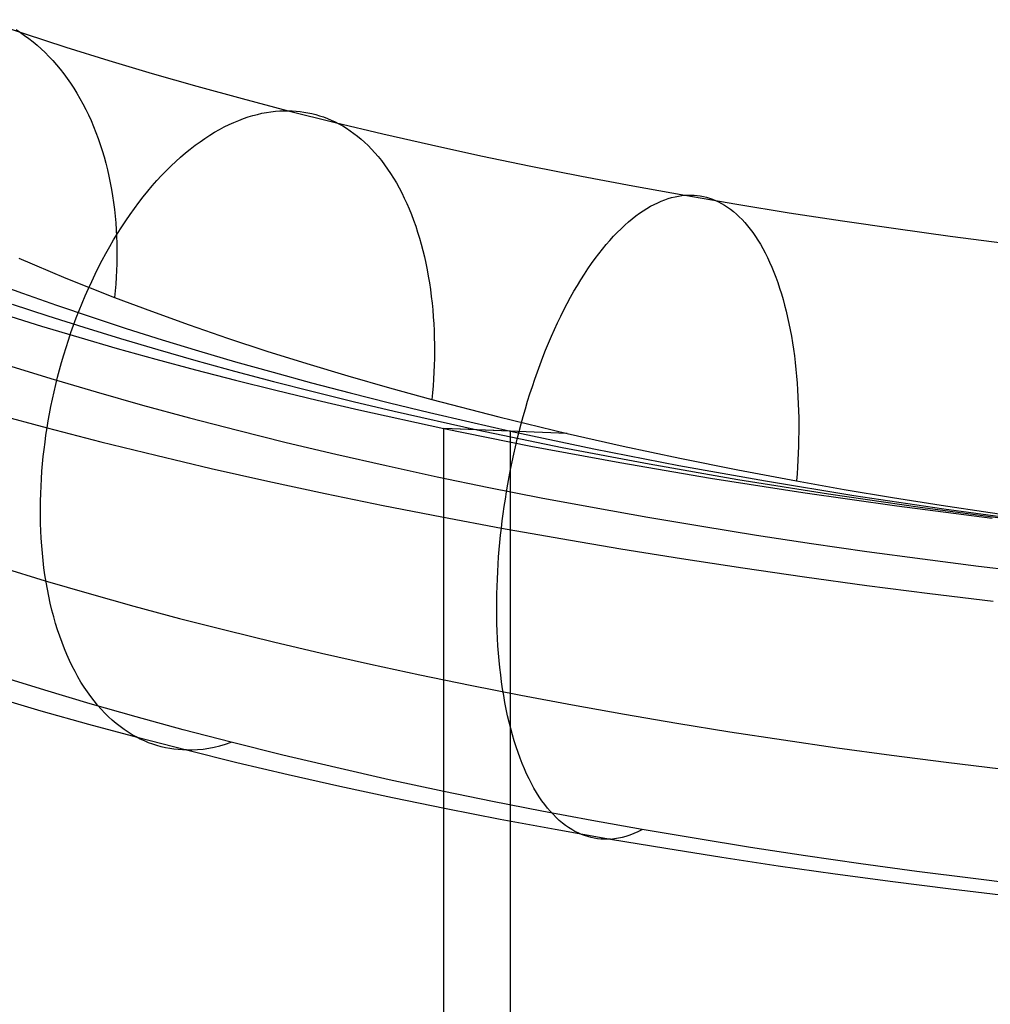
# Model space of a CAD drawing. Extents: x -37 to 483, y -973 to -253.
# Tile 155 of 197: x 142 to 182, y -385 to -345. Entities that reach past the tile are written whole.
import ezdxf

# ---------------------------------------------------------------- set-up
doc = ezdxf.new("R2010")
doc.units = 0
doc.layers.add('LIVELLO_04', color=96, linetype='CONTINUOUS')
doc.layers.add('PREDEFINITO', color=7, linetype='CONTINUOUS')

msp = doc.modelspace()

# ---------------------------------------------------------------- linework, layer by layer
at = {"layer": 'LIVELLO_04'}
for p, q in [((141.106, -355.73, 424.743), (142.46, -356.224, 425.974)), ((142.46, -356.224, 425.974), (143.842, -356.71, 427.185)), ((142.047, -356.663, 428.868), (143.488, -357.139, 430.086)), ((143.842, -356.71, 427.185), (145.249, -357.187, 428.374)), ((141.728, -357.091, 431.798), (143.23, -357.558, 433.023)), ((143.488, -357.139, 430.086), (144.955, -357.607, 431.283)), ((145.249, -357.187, 428.374), (146.681, -357.655, 429.543)), ((143.23, -357.558, 433.023), (144.757, -358.016, 434.225)), ((144.955, -357.607, 431.283), (146.448, -358.066, 432.457)), ((146.681, -357.655, 429.543), (148.139, -358.115, 430.689)), ((144.757, -358.016, 434.225), (146.31, -358.465, 435.403)), ((146.448, -358.066, 432.457), (147.965, -358.515, 433.608)), ((148.139, -358.115, 430.689), (149.621, -358.566, 431.813)), ((146.31, -358.465, 435.403), (147.887, -358.905, 436.558)), ((147.965, -358.515, 433.608), (149.507, -358.956, 434.736)), ((147.887, -358.905, 436.558), (149.489, -359.336, 437.688)), ((149.621, -358.566, 431.813), (151.127, -359.007, 432.915)), ((149.507, -358.956, 434.736), (151.073, -359.388, 435.841)), ((151.127, -359.007, 432.915), (152.657, -359.439, 433.994)), ((149.489, -359.336, 437.688), (151.115, -359.758, 438.794)), ((151.073, -359.388, 435.841), (152.662, -359.81, 436.921)), ((152.657, -359.439, 433.994), (154.21, -359.862, 435.049)), ((151.115, -359.758, 438.794), (152.764, -360.17, 439.874)), ((152.662, -359.81, 436.921), (154.274, -360.223, 437.978)), ((154.21, -359.862, 435.049), (155.785, -360.275, 436.081)), ((152.764, -360.17, 439.874), (154.436, -360.572, 440.93)), ((154.274, -360.223, 437.978), (155.909, -360.626, 439.009)), ((155.785, -360.275, 436.081), (157.382, -360.679, 437.088)), ((154.436, -360.572, 440.93), (156.131, -360.964, 441.96)), ((155.909, -360.626, 439.009), (157.565, -361.019, 440.016)), ((157.382, -360.679, 437.088), (159, -361.073, 438.072)), ((156.131, -360.964, 441.96), (159.585, -361.719, 443.94)), ((157.565, -361.019, 440.016), (160.942, -361.775, 441.952)), ((159, -361.073, 438.072), (160.639, -361.457, 439.03)), ((159.585, -361.719, 443.94), (163.122, -362.434, 445.814)), ((159.585, -848.015, 432.781), (159.585, -361.719, 443.94)), ((162.299, -361.83, 439.963), (159.585, -361.719, 443.94)), ((160.639, -361.457, 439.03), (162.299, -361.83, 439.963)), ((160.942, -361.775, 441.952), (164.4, -362.49, 443.783)), ((162.299, -361.83, 439.963), (165.679, -362.547, 441.752)), ((162.299, -848.126, 428.804), (162.299, -361.83, 439.963)), ((163.122, -362.434, 445.814), (166.736, -363.106, 447.578)), ((164.4, -362.49, 443.783), (167.935, -363.164, 445.508)), ((165.679, -362.547, 441.752), (169.134, -363.221, 443.438)), ((166.736, -363.106, 447.578), (170.424, -363.736, 449.231)), ((167.935, -363.164, 445.508), (171.542, -363.795, 447.124)), ((169.134, -363.221, 443.438), (172.661, -363.853, 445.017)), ((170.424, -363.736, 449.231), (174.18, -364.323, 450.77)), ((171.542, -363.795, 447.124), (175.217, -364.382, 448.629)), ((172.661, -363.853, 445.017), (176.253, -364.442, 446.489)), ((174.18, -364.323, 450.77), (177.999, -364.865, 452.194)), ((175.217, -364.382, 448.629), (178.953, -364.926, 450.022)), ((176.253, -364.442, 446.489), (179.907, -364.987, 447.851)), ((177.999, -364.865, 452.194), (181.877, -365.364, 453.501)), ((178.953, -364.926, 450.022), (182.747, -365.425, 451.301)), ((179.907, -364.987, 447.851), (183.617, -365.486, 449.101)), ((141.632, -367.375, 431.482), (143.381, -367.908, 432.908)), ((143.381, -367.908, 432.908), (145.167, -368.43, 434.305)), ((145.167, -368.43, 434.305), (146.989, -368.94, 435.67)), ((146.989, -368.94, 435.67), (148.847, -369.438, 437.004)), ((148.847, -369.438, 437.004), (150.738, -369.924, 438.305)), ((150.738, -369.924, 438.305), (152.661, -370.397, 439.572)), ((152.661, -370.397, 439.572), (154.616, -370.858, 440.805)), ((154.616, -370.858, 440.805), (156.601, -371.305, 442.002)), ((156.601, -371.305, 442.002), (158.614, -371.739, 443.163)), ((158.614, -371.739, 443.163), (160.655, -372.158, 444.287)), ((160.655, -372.158, 444.287), (162.721, -372.564, 445.374)), ((162.721, -372.564, 445.374), (164.812, -372.956, 446.422)), ((164.812, -372.956, 446.422), (166.925, -373.333, 447.432)), ((166.925, -373.333, 447.432), (169.06, -373.696, 448.402)), ((169.06, -373.696, 448.402), (171.215, -374.043, 449.333)), ((171.215, -374.043, 449.333), (173.388, -374.376, 450.224)), ((173.388, -374.376, 450.224), (175.577, -374.694, 451.074)), ((175.577, -374.694, 451.074), (177.782, -374.996, 451.884)), ((177.782, -374.996, 451.884), (180, -375.283, 452.652)), ((180, -375.283, 452.652), (182.231, -375.555, 453.38))]:
    msp.add_line(p, q, dxfattribs=at)
at = {"layer": 'PREDEFINITO'}
for p, q in [((140.869, -345.109, 434.386), (142.531, -345.673, 435.874)), ((142.202, -345.509, 430.034), (142.377, -345.624, 429.847)), ((142.377, -345.624, 429.847), (142.551, -345.745, 429.659)), ((142.531, -345.673, 435.874), (144.23, -346.226, 437.332)), ((142.551, -345.745, 429.659), (142.722, -345.872, 429.471)), ((142.722, -345.872, 429.471), (142.891, -346.006, 429.283)), ((142.891, -346.006, 429.283), (143.058, -346.147, 429.095)), ((143.058, -346.147, 429.095), (143.221, -346.293, 428.907)), ((143.221, -346.293, 428.907), (143.382, -346.447, 428.719)), ((143.382, -346.447, 428.719), (143.54, -346.606, 428.532)), ((144.23, -346.226, 437.332), (145.966, -346.767, 438.759)), ((143.54, -346.606, 428.532), (143.694, -346.772, 428.345)), ((143.694, -346.772, 428.345), (143.846, -346.944, 428.159)), ((145.966, -346.767, 438.759), (147.738, -347.296, 440.155)), ((143.846, -346.944, 428.159), (143.993, -347.122, 427.974)), ((143.993, -347.122, 427.974), (144.137, -347.306, 427.791)), ((144.137, -347.306, 427.791), (144.278, -347.496, 427.608)), ((147.738, -347.296, 440.155), (149.546, -347.812, 441.519)), ((144.278, -347.496, 427.608), (144.414, -347.692, 427.427)), ((144.414, -347.692, 427.427), (144.546, -347.894, 427.247)), ((144.546, -347.894, 427.247), (144.674, -348.1, 427.069)), ((144.674, -348.1, 427.069), (144.798, -348.312, 426.893)), ((149.546, -347.812, 441.519), (151.389, -348.316, 442.849)), ((144.798, -348.312, 426.893), (144.917, -348.53, 426.719)), ((151.389, -348.316, 442.849), (153.265, -348.807, 444.147)), ((144.917, -348.53, 426.719), (145.032, -348.752, 426.547)), ((145.032, -348.752, 426.547), (145.142, -348.979, 426.378)), ((152.01, -348.956, 445.605), (152.196, -348.914, 445.396)), ((152.196, -348.914, 445.396), (152.38, -348.879, 445.187)), ((152.38, -348.879, 445.187), (152.561, -348.851, 444.978)), ((152.561, -348.851, 444.978), (152.741, -348.83, 444.769)), ((152.741, -348.83, 444.769), (152.918, -348.816, 444.561)), ((152.918, -348.816, 444.561), (153.092, -348.808, 444.353)), ((153.092, -348.808, 444.353), (153.265, -348.807, 444.147)), ((153.265, -348.807, 444.147), (155.174, -349.285, 445.41)), ((153.265, -348.807, 444.147), (153.424, -348.812, 443.954)), ((153.424, -348.812, 443.954), (153.583, -348.823, 443.759)), ((153.583, -348.823, 443.759), (153.742, -348.839, 443.562)), ((153.742, -348.839, 443.562), (153.902, -348.861, 443.363)), ((153.902, -348.861, 443.363), (154.062, -348.889, 443.161)), ((154.062, -348.889, 443.161), (154.221, -348.923, 442.958)), ((145.142, -348.979, 426.378), (145.248, -349.211, 426.211)), ((145.248, -349.211, 426.211), (145.348, -349.447, 426.046)), ((150.862, -349.37, 446.848), (151.056, -349.282, 446.643)), ((151.056, -349.282, 446.643), (151.25, -349.201, 446.437)), ((151.25, -349.201, 446.437), (151.442, -349.128, 446.23)), ((151.442, -349.128, 446.23), (151.633, -349.063, 446.022)), ((151.633, -349.063, 446.022), (151.823, -349.006, 445.814)), ((151.823, -349.006, 445.814), (152.01, -348.956, 445.605)), ((154.221, -348.923, 442.958), (154.38, -348.963, 442.753)), ((154.38, -348.963, 442.753), (154.539, -349.01, 442.546)), ((154.539, -349.01, 442.546), (154.698, -349.063, 442.338)), ((154.698, -349.063, 442.338), (154.856, -349.123, 442.128)), ((154.856, -349.123, 442.128), (155.013, -349.189, 441.917)), ((155.013, -349.189, 441.917), (155.169, -349.262, 441.705)), ((155.169, -349.262, 441.705), (155.324, -349.342, 441.492)), ((155.174, -349.285, 445.41), (157.115, -349.75, 446.639)), ((145.348, -349.447, 426.046), (145.444, -349.687, 425.885)), ((145.444, -349.687, 425.885), (145.535, -349.931, 425.726)), ((150.075, -349.803, 447.649), (150.272, -349.683, 447.451)), ((150.272, -349.683, 447.451), (150.469, -349.571, 447.252)), ((150.469, -349.571, 447.252), (150.666, -349.466, 447.051)), ((150.666, -349.466, 447.051), (150.862, -349.37, 446.848)), ((155.324, -349.342, 441.492), (155.478, -349.428, 441.278)), ((155.478, -349.428, 441.278), (155.631, -349.522, 441.063)), ((155.631, -349.522, 441.063), (155.782, -349.622, 440.848)), ((155.782, -349.622, 440.848), (155.931, -349.729, 440.632)), ((145.535, -349.931, 425.726), (145.621, -350.179, 425.57)), ((149.481, -350.213, 448.225), (149.679, -350.069, 448.036)), ((149.679, -350.069, 448.036), (149.877, -349.932, 447.843)), ((149.877, -349.932, 447.843), (150.075, -349.803, 447.649)), ((155.931, -349.729, 440.632), (156.079, -349.843, 440.416)), ((156.079, -349.843, 440.416), (156.225, -349.964, 440.2)), ((156.225, -349.964, 440.2), (156.368, -350.092, 439.985)), ((156.368, -350.092, 439.985), (156.51, -350.227, 439.77)), ((157.115, -349.75, 446.639), (159.088, -350.201, 447.832)), ((145.621, -350.179, 425.57), (145.702, -350.431, 425.417)), ((145.702, -350.431, 425.417), (145.777, -350.686, 425.267)), ((149.086, -350.526, 448.595), (149.283, -350.366, 448.411)), ((149.283, -350.366, 448.411), (149.481, -350.213, 448.225)), ((156.51, -350.227, 439.77), (156.649, -350.368, 439.555)), ((156.649, -350.368, 439.555), (156.785, -350.517, 439.341)), ((156.785, -350.517, 439.341), (156.919, -350.672, 439.128)), ((159.088, -350.201, 447.832), (161.09, -350.638, 448.99)), ((145.777, -350.686, 425.267), (145.848, -350.944, 425.121)), ((148.501, -351.054, 449.122), (148.695, -350.871, 448.95)), ((148.695, -350.871, 448.95), (148.89, -350.695, 448.774)), ((148.89, -350.695, 448.774), (149.086, -350.526, 448.595)), ((156.919, -350.672, 439.128), (157.05, -350.834, 438.916)), ((157.05, -350.834, 438.916), (157.178, -351.003, 438.706)), ((161.09, -350.638, 448.99), (163.123, -351.062, 450.111)), ((145.848, -350.944, 425.121), (145.913, -351.205, 424.978)), ((145.913, -351.205, 424.978), (145.974, -351.469, 424.839)), ((148.116, -351.444, 449.453), (148.308, -351.246, 449.29)), ((148.308, -351.246, 449.29), (148.501, -351.054, 449.122)), ((157.178, -351.003, 438.706), (157.303, -351.178, 438.497)), ((157.303, -351.178, 438.497), (157.425, -351.359, 438.29)), ((163.123, -351.062, 450.111), (165.183, -351.471, 451.195)), ((145.974, -351.469, 424.839), (146.029, -351.735, 424.703)), ((147.739, -351.863, 449.767), (147.927, -351.65, 449.612)), ((147.927, -351.65, 449.612), (148.116, -351.444, 449.453)), ((157.425, -351.359, 438.29), (157.544, -351.547, 438.084)), ((157.544, -351.547, 438.084), (157.659, -351.741, 437.881)), ((165.183, -351.471, 451.195), (167.272, -351.866, 452.242)), ((146.029, -351.735, 424.703), (146.079, -352.003, 424.57)), ((146.079, -352.003, 424.57), (146.124, -352.273, 424.442)), ((147.37, -352.309, 450.061), (147.554, -352.083, 449.916)), ((147.554, -352.083, 449.916), (147.739, -351.863, 449.767)), ((157.659, -351.741, 437.881), (157.77, -351.941, 437.68)), ((157.77, -351.941, 437.68), (157.878, -352.147, 437.481)), ((167.272, -351.866, 452.242), (169.386, -352.246, 453.252)), ((146.124, -352.273, 424.442), (146.164, -352.544, 424.317)), ((147.19, -352.542, 450.2), (147.37, -352.309, 450.061)), ((157.878, -352.147, 437.481), (157.982, -352.358, 437.285)), ((157.982, -352.358, 437.285), (158.082, -352.575, 437.092)), ((168.279, -352.545, 455.098), (168.423, -352.482, 454.866)), ((168.423, -352.482, 454.866), (168.565, -352.427, 454.634)), ((168.565, -352.427, 454.634), (168.707, -352.379, 454.402)), ((168.707, -352.379, 454.402), (168.846, -352.339, 454.171)), ((168.846, -352.339, 454.171), (168.984, -352.305, 453.94)), ((168.984, -352.305, 453.94), (169.12, -352.279, 453.709)), ((169.12, -352.279, 453.709), (169.254, -352.259, 453.48)), ((169.254, -352.259, 453.48), (169.386, -352.246, 453.252)), ((169.386, -352.246, 453.252), (169.511, -352.24, 453.035)), ((169.386, -352.246, 453.252), (171.495, -352.606, 454.208)), ((169.511, -352.24, 453.035), (169.636, -352.239, 452.816)), ((169.636, -352.239, 452.816), (169.761, -352.244, 452.595)), ((169.761, -352.244, 452.595), (169.886, -352.256, 452.371)), ((169.886, -352.256, 452.371), (170.011, -352.273, 452.145)), ((170.011, -352.273, 452.145), (170.136, -352.297, 451.917)), ((170.136, -352.297, 451.917), (170.261, -352.327, 451.687)), ((170.261, -352.327, 451.687), (170.386, -352.364, 451.456)), ((170.386, -352.364, 451.456), (170.51, -352.408, 451.222)), ((170.51, -352.408, 451.222), (170.634, -352.458, 450.988)), ((170.634, -352.458, 450.988), (170.757, -352.516, 450.752)), ((170.757, -352.516, 450.752), (170.879, -352.58, 450.515)), ((146.164, -352.544, 424.317), (146.198, -352.818, 424.196)), ((146.198, -352.818, 424.196), (146.228, -353.092, 424.079)), ((146.836, -353.026, 450.462), (147.011, -352.781, 450.334)), ((147.011, -352.781, 450.334), (147.19, -352.542, 450.2)), ((158.082, -352.575, 437.092), (158.179, -352.798, 436.902)), ((158.179, -352.798, 436.902), (158.271, -353.026, 436.715)), ((167.542, -352.975, 456.249), (167.692, -352.873, 456.021)), ((167.692, -352.873, 456.021), (167.84, -352.779, 455.792)), ((167.84, -352.779, 455.792), (167.987, -352.693, 455.561)), ((167.987, -352.693, 455.561), (168.134, -352.615, 455.33)), ((168.134, -352.615, 455.33), (168.279, -352.545, 455.098)), ((170.879, -352.58, 450.515), (171.001, -352.651, 450.277)), ((171.001, -352.651, 450.277), (171.122, -352.73, 450.038)), ((171.122, -352.73, 450.038), (171.242, -352.815, 449.799)), ((171.242, -352.815, 449.799), (171.36, -352.908, 449.56)), ((171.36, -352.908, 449.56), (171.478, -353.008, 449.32)), ((171.495, -352.606, 454.208), (173.628, -352.952, 455.127)), ((146.228, -353.092, 424.079), (146.252, -353.367, 423.966)), ((146.495, -353.533, 450.703), (146.664, -353.277, 450.585)), ((146.664, -353.277, 450.585), (146.836, -353.026, 450.462)), ((158.271, -353.026, 436.715), (158.359, -353.258, 436.531)), ((158.359, -353.258, 436.531), (158.443, -353.495, 436.351)), ((167.091, -353.328, 456.924), (167.242, -353.202, 456.701)), ((167.242, -353.202, 456.701), (167.393, -353.084, 456.476)), ((167.393, -353.084, 456.476), (167.542, -352.975, 456.249)), ((171.478, -353.008, 449.32), (171.593, -353.116, 449.08)), ((171.593, -353.116, 449.08), (171.708, -353.231, 448.841)), ((171.708, -353.231, 448.841), (171.82, -353.353, 448.602)), ((173.628, -352.952, 455.127), (175.784, -353.284, 456.008)), ((175.784, -353.284, 456.008), (177.962, -353.6, 456.85)), ((146.252, -353.367, 423.966), (146.272, -353.644, 423.857)), ((146.272, -353.644, 423.857), (146.287, -353.92, 423.752)), ((146.33, -353.794, 450.814), (146.495, -353.533, 450.703)), ((158.443, -353.495, 436.351), (158.522, -353.737, 436.174)), ((166.637, -353.753, 457.58), (166.789, -353.603, 457.364)), ((166.789, -353.603, 457.364), (166.94, -353.461, 457.145)), ((166.94, -353.461, 457.145), (167.091, -353.328, 456.924)), ((171.82, -353.353, 448.602), (171.931, -353.482, 448.364)), ((171.931, -353.482, 448.364), (172.04, -353.618, 448.127)), ((172.04, -353.618, 448.127), (172.147, -353.762, 447.89)), ((177.962, -353.6, 456.85), (180.161, -353.902, 457.653)), ((146.009, -354.331, 451.02), (146.167, -354.061, 450.92)), ((146.167, -354.061, 450.92), (146.33, -353.794, 450.814)), ((146.287, -353.92, 423.752), (146.296, -354.197, 423.651)), ((158.522, -353.737, 436.174), (158.598, -353.983, 436.001)), ((158.598, -353.983, 436.001), (158.669, -354.234, 435.832)), ((166.185, -354.25, 458.209), (166.335, -354.077, 458.003)), ((166.335, -354.077, 458.003), (166.486, -353.911, 457.793)), ((166.486, -353.911, 457.793), (166.637, -353.753, 457.58)), ((172.147, -353.762, 447.89), (172.252, -353.913, 447.656)), ((172.252, -353.913, 447.656), (172.355, -354.071, 447.422)), ((172.355, -354.071, 447.422), (172.455, -354.236, 447.191)), ((180.161, -353.902, 457.653), (182.38, -354.188, 458.417)), ((145.854, -354.606, 451.114), (146.009, -354.331, 451.02)), ((146.296, -354.197, 423.651), (146.301, -354.474, 423.554)), ((146.301, -354.474, 423.554), (146.302, -354.751, 423.461)), ((158.669, -354.234, 435.832), (158.735, -354.488, 435.666)), ((158.735, -354.488, 435.666), (158.797, -354.745, 435.505)), ((165.886, -354.621, 458.61), (166.035, -354.432, 458.412)), ((166.035, -354.432, 458.412), (166.185, -354.25, 458.209)), ((172.455, -354.236, 447.191), (172.553, -354.408, 446.961)), ((172.553, -354.408, 446.961), (172.648, -354.586, 446.734)), ((142.321, -354.804, 419.104), (144.231, -355.612, 421.07)), ((145.557, -355.168, 451.283), (145.704, -354.885, 451.201)), ((145.704, -354.885, 451.201), (145.854, -354.606, 451.114)), ((146.302, -354.751, 423.461), (146.297, -355.028, 423.372)), ((158.797, -354.745, 435.505), (158.855, -355.006, 435.348)), ((165.59, -355.021, 458.995), (165.737, -354.817, 458.805)), ((165.737, -354.817, 458.805), (165.886, -354.621, 458.61)), ((172.648, -354.586, 446.734), (172.74, -354.772, 446.509)), ((172.74, -354.772, 446.509), (172.83, -354.964, 446.287)), ((145.414, -355.454, 451.359), (145.557, -355.168, 451.283)), ((146.288, -355.304, 423.287), (146.275, -355.579, 423.206)), ((146.297, -355.028, 423.372), (146.288, -355.304, 423.287)), ((158.855, -355.006, 435.348), (158.908, -355.271, 435.196)), ((158.908, -355.271, 435.196), (158.957, -355.538, 435.048)), ((165.3, -355.451, 459.362), (165.444, -355.233, 459.181)), ((165.444, -355.233, 459.181), (165.59, -355.021, 458.995)), ((172.83, -354.964, 446.287), (172.917, -355.162, 446.068)), ((172.917, -355.162, 446.068), (173.001, -355.367, 445.852)), ((144.231, -355.612, 421.07), (146.209, -356.398, 422.987)), ((145.276, -355.743, 451.428), (145.414, -355.454, 451.359)), ((146.275, -355.579, 423.206), (146.257, -355.853, 423.129)), ((158.957, -355.538, 435.048), (159.002, -355.807, 434.904)), ((165.016, -355.908, 459.709), (165.157, -355.676, 459.538)), ((165.157, -355.676, 459.538), (165.3, -355.451, 459.362)), ((173.001, -355.367, 445.852), (173.082, -355.577, 445.639)), ((173.082, -355.577, 445.639), (173.16, -355.794, 445.43)), ((145.012, -356.329, 451.549), (145.142, -356.035, 451.492)), ((145.142, -356.035, 451.492), (145.276, -355.743, 451.428)), ((146.257, -355.853, 423.129), (146.236, -356.126, 423.056)), ((159.002, -355.807, 434.904), (159.041, -356.079, 434.765)), ((159.041, -356.079, 434.765), (159.077, -356.353, 434.631)), ((164.876, -356.146, 459.874), (165.016, -355.908, 459.709)), ((173.16, -355.794, 445.43), (173.235, -356.016, 445.224)), ((173.235, -356.016, 445.224), (173.306, -356.243, 445.022)), ((144.887, -356.626, 451.6), (145.012, -356.329, 451.549)), ((146.236, -356.126, 423.056), (146.209, -356.398, 422.987)), ((146.209, -356.398, 422.987), (147.703, -356.96, 424.362)), ((159.077, -356.353, 434.631), (159.108, -356.629, 434.501)), ((164.603, -356.641, 460.189), (164.738, -356.391, 460.034)), ((164.738, -356.391, 460.034), (164.876, -356.146, 459.874)), ((173.306, -356.243, 445.022), (173.374, -356.476, 444.824)), ((173.374, -356.476, 444.824), (173.439, -356.714, 444.63)), ((144.65, -357.224, 451.685), (144.766, -356.924, 451.645)), ((144.766, -356.924, 451.645), (144.887, -356.626, 451.6)), ((159.108, -356.629, 434.501), (159.135, -356.906, 434.376)), ((159.135, -356.906, 434.376), (159.157, -357.185, 434.256)), ((164.339, -357.159, 460.479), (164.47, -356.897, 460.337)), ((164.47, -356.897, 460.337), (164.603, -356.641, 460.189)), ((173.439, -356.714, 444.63), (173.501, -356.957, 444.441)), ((141.728, -357.091, 431.798), (143.23, -357.558, 433.023)), ((144.539, -357.524, 451.718), (144.65, -357.224, 451.685)), ((147.703, -356.96, 424.362), (149.232, -357.51, 425.71)), ((159.157, -357.185, 434.256), (159.175, -357.465, 434.14)), ((164.211, -357.426, 460.616), (164.339, -357.159, 460.479)), ((173.501, -356.957, 444.441), (173.559, -357.205, 444.256)), ((173.559, -357.205, 444.256), (173.613, -357.457, 444.075)), ((143.23, -357.558, 433.023), (144.757, -358.016, 434.225)), ((144.432, -357.826, 451.745), (144.539, -357.524, 451.718)), ((149.232, -357.51, 425.71), (150.795, -358.048, 427.03)), ((159.175, -357.465, 434.14), (159.189, -357.746, 434.03)), ((163.962, -357.974, 460.869), (164.085, -357.698, 460.746)), ((164.085, -357.698, 460.746), (164.211, -357.426, 460.616)), ((173.613, -357.457, 444.075), (173.664, -357.712, 443.9)), ((173.664, -357.712, 443.9), (173.712, -357.972, 443.729)), ((144.33, -358.128, 451.767), (144.432, -357.826, 451.745)), ((144.757, -358.016, 434.225), (146.31, -358.465, 435.403)), ((150.795, -358.048, 427.03), (152.393, -358.574, 428.321)), ((159.189, -357.746, 434.03), (159.198, -358.027, 433.924)), ((159.198, -358.027, 433.924), (159.203, -358.309, 433.823)), ((163.842, -358.255, 460.986), (163.962, -357.974, 460.869)), ((173.712, -357.972, 443.729), (173.756, -358.235, 443.564)), ((144.139, -358.733, 451.793), (144.232, -358.43, 451.783)), ((144.232, -358.43, 451.783), (144.33, -358.128, 451.767)), ((146.31, -358.465, 435.403), (147.887, -358.905, 436.558)), ((159.203, -358.309, 433.823), (159.205, -358.591, 433.727)), ((163.724, -358.54, 461.097), (163.842, -358.255, 460.986)), ((173.756, -358.235, 443.564), (173.796, -358.502, 443.403)), ((173.796, -358.502, 443.403), (173.833, -358.772, 443.248)), ((144.051, -359.035, 451.798), (144.139, -358.733, 451.793)), ((147.887, -358.905, 436.558), (149.489, -359.336, 437.688)), ((152.393, -358.574, 428.321), (154.023, -359.087, 429.583)), ((159.202, -358.873, 433.636), (159.195, -359.154, 433.55)), ((159.205, -358.591, 433.727), (159.202, -358.873, 433.636)), ((163.499, -359.12, 461.299), (163.61, -358.828, 461.201)), ((163.61, -358.828, 461.201), (163.724, -358.54, 461.097)), ((173.833, -358.772, 443.248), (173.867, -359.044, 443.098)), ((141.819, -359.137, 435.309), (143.62, -359.694, 436.769)), ((143.968, -359.336, 451.797), (144.051, -359.035, 451.798)), ((154.023, -359.087, 429.583), (155.686, -359.587, 430.816)), ((159.195, -359.154, 433.55), (159.185, -359.435, 433.468)), ((163.391, -359.415, 461.39), (163.499, -359.12, 461.299)), ((173.867, -359.044, 443.098), (173.897, -359.319, 442.953)), ((173.897, -359.319, 442.953), (173.923, -359.597, 442.814)), ((143.62, -359.694, 436.769), (145.459, -360.239, 438.197)), ((143.814, -359.937, 451.781), (143.889, -359.637, 451.792)), ((143.889, -359.637, 451.792), (143.968, -359.336, 451.797)), ((149.489, -359.336, 437.688), (151.115, -359.758, 438.794)), ((155.686, -359.587, 430.816), (157.381, -360.074, 432.018)), ((159.171, -359.715, 433.392), (159.153, -359.994, 433.32)), ((159.185, -359.435, 433.468), (159.171, -359.715, 433.392)), ((163.185, -360.012, 461.552), (163.286, -359.712, 461.474)), ((163.286, -359.712, 461.474), (163.391, -359.415, 461.39)), ((173.923, -359.597, 442.814), (173.946, -359.876, 442.68)), ((143.745, -360.235, 451.764), (143.814, -359.937, 451.781)), ((151.115, -359.758, 438.794), (152.764, -360.17, 439.874)), ((157.381, -360.074, 432.018), (159.106, -360.549, 433.19)), ((159.153, -359.994, 433.32), (159.131, -360.272, 433.253)), ((163.087, -360.314, 461.623), (163.185, -360.012, 461.552)), ((173.946, -359.876, 442.68), (173.965, -360.157, 442.552)), ((143.679, -360.532, 451.743), (143.745, -360.235, 451.764)), ((145.459, -360.239, 438.197), (147.336, -360.772, 439.593)), ((152.764, -360.17, 439.874), (154.436, -360.572, 440.93)), ((159.131, -360.272, 433.253), (159.106, -360.549, 433.19)), ((162.993, -360.618, 461.687), (163.087, -360.314, 461.623)), ((173.965, -360.157, 442.552), (173.981, -360.439, 442.429)), ((173.981, -360.439, 442.429), (173.994, -360.723, 442.312)), ((143.562, -361.12, 451.687), (143.619, -360.827, 451.718)), ((143.619, -360.827, 451.718), (143.679, -360.532, 451.743)), ((147.336, -360.772, 439.593), (149.249, -361.291, 440.954)), ((154.436, -360.572, 440.93), (156.131, -360.964, 441.96)), ((159.106, -360.549, 433.19), (161.818, -361.253, 434.93)), ((162.814, -361.23, 461.796), (162.902, -360.924, 461.745)), ((162.902, -360.924, 461.745), (162.993, -360.618, 461.687)), ((173.994, -360.723, 442.312), (174.003, -361.008, 442.2)), ((141.311, -361.121, 450.151), (143.462, -361.699, 451.613)), ((143.51, -361.41, 451.653), (143.562, -361.12, 451.687)), ((149.249, -361.291, 440.954), (151.198, -361.797, 442.28)), ((156.131, -360.964, 441.96), (159.585, -361.719, 443.94)), ((161.818, -361.253, 434.93), (164.599, -361.924, 436.594)), ((162.73, -361.537, 461.84), (162.814, -361.23, 461.796)), ((174.003, -361.008, 442.2), (174.009, -361.293, 442.094)), ((174.009, -361.293, 442.094), (174.012, -361.578, 441.994)), ((143.418, -361.987, 451.57), (143.462, -361.699, 451.613)), ((143.462, -361.699, 451.613), (143.51, -361.41, 451.653)), ((143.462, -361.699, 451.613), (145.651, -362.262, 453.036)), ((159.585, -361.719, 443.94), (163.122, -362.434, 445.814)), ((164.599, -361.924, 436.594), (159.585, -361.719, 443.94)), ((159.585, -376.472, 443.602), (159.585, -361.719, 443.94)), ((162.65, -361.845, 461.878), (162.73, -361.537, 461.84)), ((174.012, -361.578, 441.994), (174.011, -361.864, 441.899)), ((143.378, -362.278, 451.521), (143.418, -361.987, 451.57)), ((151.198, -361.797, 442.28), (153.18, -362.29, 443.57)), ((162.573, -362.153, 461.91), (162.65, -361.845, 461.878)), ((164.599, -361.924, 436.594), (166.872, -362.439, 437.87)), ((174.011, -361.864, 441.899), (174.008, -362.15, 441.81)), ((143.341, -362.571, 451.467), (143.378, -362.278, 451.521)), ((145.651, -362.262, 453.036), (147.876, -362.81, 454.419)), ((153.18, -362.29, 443.57), (155.195, -362.768, 444.823)), ((162.431, -362.769, 461.955), (162.5, -362.461, 461.935)), ((162.5, -362.461, 461.935), (162.573, -362.153, 461.91)), ((163.122, -362.434, 445.814), (166.736, -363.106, 447.578)), ((166.872, -362.439, 437.87), (169.185, -362.931, 439.095)), ((174.001, -362.436, 441.726), (173.991, -362.721, 441.647)), ((174.008, -362.15, 441.81), (174.001, -362.436, 441.726)), ((143.279, -363.163, 451.344), (143.308, -362.866, 451.408)), ((143.308, -362.866, 451.408), (143.341, -362.571, 451.467)), ((147.876, -362.81, 454.419), (150.136, -363.342, 455.76)), ((155.195, -362.768, 444.823), (157.24, -363.232, 446.039)), ((162.365, -363.076, 461.968), (162.431, -362.769, 461.955)), ((173.991, -362.721, 441.647), (173.979, -363.005, 441.574)), ((143.254, -363.462, 451.274), (143.279, -363.163, 451.344)), ((157.24, -363.232, 446.039), (159.315, -363.681, 447.216)), ((162.302, -363.382, 461.975), (162.365, -363.076, 461.968)), ((166.736, -363.106, 447.578), (170.424, -363.736, 449.231)), ((169.185, -362.931, 439.095), (171.536, -363.402, 440.267)), ((173.963, -363.288, 441.507), (173.945, -363.57, 441.444)), ((173.979, -363.005, 441.574), (173.963, -363.288, 441.507)), ((143.232, -363.762, 451.199), (143.254, -363.462, 451.274)), ((150.136, -363.342, 455.76), (152.431, -363.86, 457.06)), ((159.315, -363.681, 447.216), (161.417, -364.116, 448.354)), ((162.188, -363.99, 461.972), (162.243, -363.687, 461.976)), ((162.243, -363.687, 461.976), (162.302, -363.382, 461.975)), ((171.536, -363.402, 440.267), (173.924, -363.851, 441.387)), ((173.945, -363.57, 441.444), (173.924, -363.851, 441.387)), ((143.203, -364.366, 451.032), (143.216, -364.064, 451.118)), ((143.216, -364.064, 451.118), (143.232, -363.762, 451.199)), ((152.431, -363.86, 457.06), (154.758, -364.361, 458.318)), ((161.417, -364.116, 448.354), (163.546, -364.535, 449.452)), ((162.136, -364.292, 461.962), (162.188, -363.99, 461.972)), ((170.424, -363.736, 449.231), (174.18, -364.323, 450.77)), ((173.924, -363.851, 441.387), (175.86, -364.195, 442.245)), ((143.195, -364.669, 450.94), (143.203, -364.366, 451.032)), ((154.758, -364.361, 458.318), (157.118, -364.847, 459.533)), ((162.088, -364.592, 461.946), (162.136, -364.292, 461.962)), ((174.18, -364.323, 450.77), (177.999, -364.865, 452.194)), ((175.86, -364.195, 442.245), (177.819, -364.524, 443.068)), ((177.819, -364.524, 443.068), (179.797, -364.839, 443.855)), ((143.191, -364.973, 450.843), (143.195, -364.669, 450.94)), ((157.118, -364.847, 459.533), (159.508, -365.316, 460.705)), ((162.001, -365.186, 461.9), (162.043, -364.89, 461.926)), ((162.043, -364.89, 461.926), (162.088, -364.592, 461.946)), ((163.546, -364.535, 449.452), (165.699, -364.938, 450.51)), ((177.999, -364.865, 452.194), (181.877, -365.364, 453.501)), ((179.797, -364.839, 443.855), (181.796, -365.14, 444.607)), ((143.192, -365.277, 450.739), (143.191, -364.973, 450.843)), ((143.198, -365.58, 450.631), (143.192, -365.277, 450.739)), ((159.508, -365.316, 460.705), (161.928, -365.769, 461.833)), ((161.963, -365.479, 461.869), (162.001, -365.186, 461.9)), ((165.699, -364.938, 450.51), (167.876, -365.326, 451.526)), ((167.876, -365.326, 451.526), (170.073, -365.698, 452.501)), ((181.796, -365.14, 444.607), (183.813, -365.426, 445.323)), ((143.209, -365.883, 450.516), (143.198, -365.58, 450.631)), ((161.928, -365.769, 461.833), (161.963, -365.479, 461.869)), ((170.073, -365.698, 452.501), (172.291, -366.054, 453.434)), ((143.224, -366.186, 450.396), (143.209, -365.883, 450.516)), ((161.867, -366.352, 461.746), (161.896, -366.06, 461.792)), ((161.896, -366.06, 461.792), (161.928, -365.769, 461.833)), ((161.928, -365.769, 461.833), (164.34, -366.199, 462.901)), ((172.291, -366.054, 453.434), (174.526, -366.394, 454.324)), ((143.245, -366.487, 450.271), (143.224, -366.186, 450.396)), ((143.27, -366.787, 450.14), (143.245, -366.487, 450.271)), ((161.84, -366.646, 461.694), (161.867, -366.352, 461.746)), ((164.34, -366.199, 462.901), (166.78, -366.613, 463.925)), ((174.526, -366.394, 454.324), (176.778, -366.718, 455.172)), ((143.301, -367.085, 450.003), (143.27, -366.787, 450.14)), ((161.816, -366.943, 461.636), (161.84, -366.646, 461.694)), ((166.78, -366.613, 463.925), (169.244, -367.01, 464.905)), ((176.778, -366.718, 455.172), (179.045, -367.025, 455.977)), ((143.337, -367.382, 449.861), (143.301, -367.085, 450.003)), ((161.778, -367.54, 461.504), (161.796, -367.241, 461.573)), ((161.796, -367.241, 461.573), (161.816, -366.943, 461.636)), ((169.244, -367.01, 464.905), (171.734, -367.391, 465.84)), ((179.045, -367.025, 455.977), (181.324, -367.316, 456.739)), ((181.324, -367.316, 456.739), (183.615, -367.59, 457.457)), ((143.377, -367.676, 449.713), (143.337, -367.382, 449.861)), ((143.423, -367.967, 449.56), (143.377, -367.676, 449.713)), ((161.764, -367.841, 461.428), (161.778, -367.54, 461.504)), ((171.734, -367.391, 465.84), (174.246, -367.754, 466.731)), ((143.475, -368.256, 449.402), (143.423, -367.967, 449.56)), ((161.752, -368.142, 461.347), (161.764, -367.841, 461.428)), ((174.246, -367.754, 466.731), (176.781, -368.101, 467.576)), ((176.781, -368.101, 467.576), (179.337, -368.43, 468.376)), ((143.531, -368.541, 449.239), (143.475, -368.256, 449.402)), ((161.74, -368.746, 461.166), (161.744, -368.444, 461.26)), ((161.744, -368.444, 461.26), (161.752, -368.142, 461.347)), ((179.337, -368.43, 468.376), (181.913, -368.742, 469.129)), ((143.592, -368.823, 449.07), (143.531, -368.541, 449.239)), ((143.659, -369.101, 448.897), (143.592, -368.823, 449.07)), ((161.739, -369.049, 461.066), (161.74, -368.746, 461.166)), ((143.731, -369.375, 448.719), (143.659, -369.101, 448.897)), ((161.742, -369.351, 460.96), (161.739, -369.049, 461.066)), ((143.808, -369.644, 448.536), (143.731, -369.375, 448.719)), ((143.89, -369.908, 448.349), (143.808, -369.644, 448.536)), ((161.748, -369.653, 460.848), (161.742, -369.351, 460.96)), ((161.758, -369.954, 460.73), (161.748, -369.653, 460.848)), ((143.977, -370.168, 448.158), (143.89, -369.908, 448.349)), ((161.772, -370.254, 460.605), (161.758, -369.954, 460.73)), ((144.069, -370.422, 447.962), (143.977, -370.168, 448.158)), ((144.165, -370.67, 447.763), (144.069, -370.422, 447.962)), ((161.789, -370.553, 460.474), (161.772, -370.254, 460.605)), ((144.267, -370.913, 447.56), (144.165, -370.67, 447.763)), ((144.373, -371.149, 447.353), (144.267, -370.913, 447.56)), ((161.811, -370.85, 460.337), (161.789, -370.553, 460.474)), ((161.836, -371.145, 460.194), (161.811, -370.85, 460.337)), ((144.483, -371.38, 447.143), (144.373, -371.149, 447.353)), ((161.865, -371.437, 460.044), (161.836, -371.145, 460.194)), ((144.598, -371.603, 446.929), (144.483, -371.38, 447.143)), ((144.718, -371.82, 446.713), (144.598, -371.603, 446.929)), ((161.898, -371.727, 459.889), (161.865, -371.437, 460.044)), ((161.936, -372.014, 459.728), (161.898, -371.727, 459.889)), ((143.375, -372.361, 432.801), (141.574, -371.802, 431.331)), ((144.841, -372.03, 446.495), (144.718, -371.82, 446.713)), ((144.969, -372.233, 446.273), (144.841, -372.03, 446.495)), ((161.977, -372.298, 459.56), (161.936, -372.014, 459.728)), ((145.213, -372.908, 434.237), (143.375, -372.361, 432.801)), ((145.1, -372.428, 446.05), (144.969, -372.233, 446.273)), ((145.235, -372.616, 445.825), (145.1, -372.428, 446.05)), ((162.022, -372.578, 459.387), (161.977, -372.298, 459.56)), ((141.301, -372.63, 434.801), (143.204, -373.19, 436.258)), ((147.088, -373.442, 435.639), (145.213, -372.908, 434.237)), ((145.374, -372.796, 445.598), (145.235, -372.616, 445.825)), ((145.516, -372.969, 445.369), (145.374, -372.796, 445.598)), ((162.071, -372.855, 459.209), (162.022, -372.578, 459.387)), ((162.124, -373.127, 459.024), (162.071, -372.855, 459.209)), ((143.204, -373.19, 436.258), (145.144, -373.736, 437.679)), ((145.661, -373.134, 445.139), (145.516, -372.969, 445.369)), ((145.809, -373.291, 444.908), (145.661, -373.134, 445.139)), ((145.96, -373.44, 444.677), (145.809, -373.291, 444.908)), ((162.18, -373.394, 458.835), (162.124, -373.127, 459.024)), ((146.114, -373.581, 444.445), (145.96, -373.44, 444.677)), ((146.27, -373.714, 444.212), (146.114, -373.581, 444.445)), ((146.429, -373.839, 443.98), (146.27, -373.714, 444.212)), ((148.998, -373.963, 437.007), (147.088, -373.442, 435.639)), ((162.241, -373.657, 458.64), (162.18, -373.394, 458.835)), ((162.306, -373.914, 458.44), (162.241, -373.657, 458.64)), ((145.144, -373.736, 437.679), (147.12, -374.269, 439.065)), ((146.59, -373.956, 443.747), (146.429, -373.839, 443.98)), ((146.752, -374.065, 443.515), (146.59, -373.956, 443.747)), ((146.917, -374.166, 443.284), (146.752, -374.065, 443.515)), ((150.943, -374.47, 438.34), (148.998, -373.963, 437.007)), ((162.374, -374.167, 458.236), (162.306, -373.914, 458.44)), ((147.083, -374.259, 443.053), (146.917, -374.166, 443.284)), ((147.25, -374.344, 442.823), (147.083, -374.259, 443.053)), ((147.12, -374.269, 439.065), (149.131, -374.788, 440.413)), ((147.418, -374.421, 442.595), (147.25, -374.344, 442.823)), ((147.588, -374.491, 442.368), (147.418, -374.421, 442.595)), ((147.758, -374.553, 442.142), (147.588, -374.491, 442.368)), ((153.049, -374.995, 439.718), (150.943, -374.47, 438.34)), ((162.446, -374.413, 458.026), (162.374, -374.167, 458.236)), ((162.522, -374.654, 457.812), (162.446, -374.413, 458.026)), ((147.929, -374.607, 441.919), (147.758, -374.553, 442.142)), ((148.101, -374.654, 441.697), (147.929, -374.607, 441.919)), ((148.273, -374.694, 441.477), (148.101, -374.654, 441.697)), ((148.445, -374.726, 441.259), (148.273, -374.694, 441.477)), ((148.617, -374.752, 441.044), (148.445, -374.726, 441.259)), ((148.788, -374.77, 440.831), (148.617, -374.752, 441.044)), ((148.96, -374.782, 440.62), (148.788, -374.77, 440.831)), ((149.131, -374.788, 440.413), (148.96, -374.782, 440.62)), ((149.131, -374.788, 440.413), (151.177, -375.292, 441.723)), ((162.602, -374.888, 457.594), (162.522, -374.654, 457.812)), ((162.684, -375.117, 457.372), (162.602, -374.888, 457.594)), ((151.177, -375.292, 441.723), (153.255, -375.782, 442.996)), ((155.192, -375.503, 441.055), (153.049, -374.995, 439.718)), ((162.771, -375.338, 457.146), (162.684, -375.117, 457.372)), ((157.371, -375.996, 442.35), (155.192, -375.503, 441.055)), ((162.861, -375.553, 456.916), (162.771, -375.338, 457.146)), ((162.954, -375.76, 456.683), (162.861, -375.553, 456.916)), ((153.255, -375.782, 442.996), (155.366, -376.257, 444.23)), ((159.585, -376.472, 443.602), (157.371, -375.996, 442.35)), ((163.05, -375.96, 456.447), (162.954, -375.76, 456.683)), ((163.149, -376.153, 456.208), (163.05, -375.96, 456.447)), ((155.366, -376.257, 444.23), (157.507, -376.718, 445.425)), ((161.565, -376.879, 444.669), (159.585, -376.472, 443.602)), ((163.251, -376.339, 455.966), (163.149, -376.153, 456.208)), ((163.356, -376.516, 455.722), (163.251, -376.339, 455.966)), ((163.464, -376.686, 455.476), (163.356, -376.516, 455.722)), ((157.507, -376.718, 445.425), (159.679, -377.163, 446.579)), ((163.57, -377.272, 445.702), (161.565, -376.879, 444.669)), ((163.574, -376.848, 455.228), (163.464, -376.686, 455.476)), ((163.687, -377.002, 454.978), (163.574, -376.848, 455.228)), ((159.679, -377.163, 446.579), (161.88, -377.593, 447.694)), ((165.6, -377.651, 446.701), (163.57, -377.272, 445.702)), ((163.802, -377.148, 454.727), (163.687, -377.002, 454.978)), ((163.919, -377.286, 454.475), (163.802, -377.148, 454.727)), ((164.038, -377.416, 454.222), (163.919, -377.286, 454.475)), ((161.88, -377.593, 447.694), (164.109, -378.007, 448.768)), ((164.159, -377.537, 453.969), (164.038, -377.416, 454.222)), ((164.281, -377.651, 453.715), (164.159, -377.537, 453.969)), ((164.406, -377.756, 453.462), (164.281, -377.651, 453.715)), ((167.654, -378.018, 447.664), (165.6, -377.651, 446.701)), ((164.109, -378.007, 448.768), (166.364, -378.406, 449.8)), ((164.531, -377.853, 453.208), (164.406, -377.756, 453.462)), ((164.658, -377.942, 452.955), (164.531, -377.853, 453.208)), ((164.786, -378.023, 452.703), (164.658, -377.942, 452.955)), ((164.915, -378.096, 452.452), (164.786, -378.023, 452.703)), ((165.045, -378.161, 452.201), (164.915, -378.096, 452.452)), ((169.838, -378.389, 448.639), (167.654, -378.018, 447.664)), ((165.176, -378.219, 451.952), (165.045, -378.161, 452.201)), ((165.307, -378.268, 451.705), (165.176, -378.219, 451.952)), ((165.439, -378.31, 451.459), (165.307, -378.268, 451.705)), ((165.571, -378.345, 451.215), (165.439, -378.31, 451.459)), ((165.704, -378.373, 450.973), (165.571, -378.345, 451.215)), ((165.836, -378.393, 450.733), (165.704, -378.373, 450.973)), ((165.969, -378.406, 450.496), (165.836, -378.393, 450.733)), ((166.101, -378.413, 450.261), (165.969, -378.406, 450.496)), ((166.233, -378.413, 450.029), (166.101, -378.413, 450.261)), ((166.364, -378.406, 449.8), (166.233, -378.413, 450.029)), ((166.364, -378.406, 449.8), (168.612, -378.783, 450.776)), ((172.047, -378.745, 449.575), (169.838, -378.389, 448.639)), ((168.612, -378.783, 450.776), (170.884, -379.145, 451.712)), ((174.28, -379.086, 450.47), (172.047, -378.745, 449.575)), ((170.884, -379.145, 451.712), (173.178, -379.491, 452.605)), ((176.534, -379.411, 451.326), (174.28, -379.086, 450.47)), ((173.178, -379.491, 452.605), (175.495, -379.821, 453.457)), ((178.81, -379.721, 452.14), (176.534, -379.411, 451.326)), ((181.105, -380.015, 452.913), (178.81, -379.721, 452.14)), ((175.495, -379.821, 453.457), (177.832, -380.135, 454.267)), ((183.42, -380.293, 453.645), (181.105, -380.015, 452.913)), ((177.832, -380.135, 454.267), (180.188, -380.433, 455.035)), ((180.188, -380.433, 455.035), (182.564, -380.715, 455.759))]:
    msp.add_line(p, q, dxfattribs=at)
at = {"layer": 'PREDEFINITO', "extrusion": (0.751774, -0.209473, 0.625266)}
msp.add_arc((-310.109, 192.783, 465.996), 11.045, 189.4042, 203.8186, dxfattribs=at)
at = {"layer": 'PREDEFINITO', "extrusion": (0.85753, -0.163416, 0.487789)}
msp.add_arc((-330.004, 279.775, 423.908), 10.66, 187.4716, 201.0746, dxfattribs=at)

doc.saveas('drawing.dxf')
